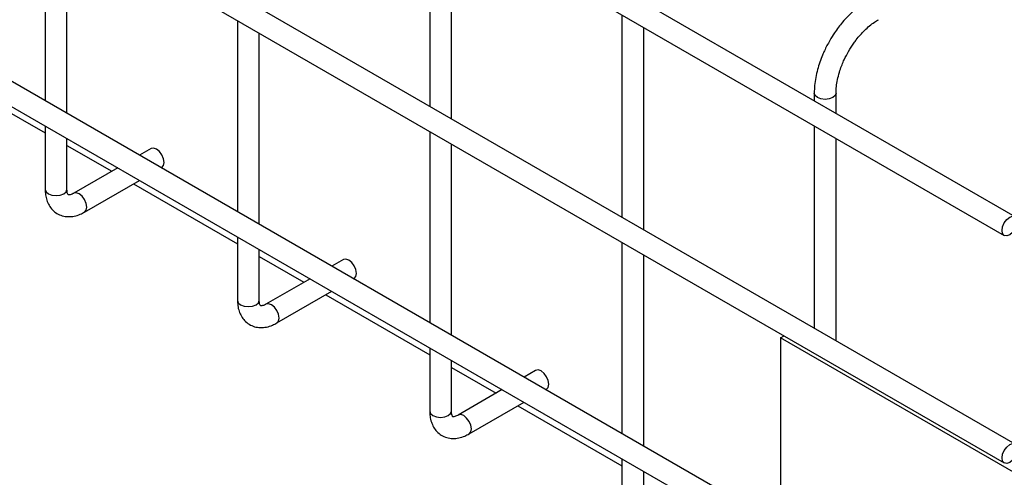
# Model space of a CAD drawing. Header units: inches. Extents: x 0.2 to 10.8, y 0.2 to 8.2.
# Tile 58 of 62: x 9.728 to 10.029, y 6.535 to 6.675. Entities that reach past the tile are written whole.
import ezdxf

# ---------------------------------------------------------------- set-up
doc = ezdxf.new("R2010")
doc.units = ezdxf.units.IN
doc.header["$MEASUREMENT"] = 0

msp = doc.modelspace()

# ---------------------------------------------------------------- linework, layer by layer
for p, q in [((10.03261876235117, 6.615047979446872), (8.679982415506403, 7.395908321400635)), ((8.676649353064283, 7.390134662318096), (10.02928569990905, 6.609274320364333)), ((10.03261876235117, 6.545301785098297), (8.679982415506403, 7.32616212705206)), ((8.676649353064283, 7.320388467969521), (10.02928569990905, 6.539528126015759)), ((8.676649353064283, 7.254044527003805), (10.02928569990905, 6.473184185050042)), ((9.960683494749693, 6.520485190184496), (8.747721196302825, 7.220713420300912)), ((9.735348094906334, 6.70921469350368), (9.735348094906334, 6.650568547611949)), ((9.853199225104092, 6.710926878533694), (9.853199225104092, 6.648878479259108)), ((9.742014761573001, 6.646719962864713), (9.742014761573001, 6.705366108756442)), ((9.859865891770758, 6.64502989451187), (9.859865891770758, 6.707078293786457)), ((9.794273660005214, 6.6751976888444), (9.794273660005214, 6.616551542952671)), ((9.91212479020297, 6.676909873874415), (9.91212479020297, 6.614861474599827)), ((9.918791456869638, 6.611012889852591), (9.918791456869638, 6.673061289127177)), ((9.80094032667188, 6.612702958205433), (9.80094032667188, 6.671349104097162)), ((9.703472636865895, 6.659122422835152), (9.735348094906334, 6.640721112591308)), ((9.97105035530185, 6.652947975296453), (9.97105035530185, 6.650590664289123)), ((9.977717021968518, 6.646742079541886), (9.977717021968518, 6.652947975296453)), ((9.735348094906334, 6.642870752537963), (9.735348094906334, 6.623428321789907)), ((9.97105035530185, 6.642892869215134), (9.97105035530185, 6.580844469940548)), ((9.742014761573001, 6.623428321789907), (9.742014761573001, 6.639022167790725)), ((9.853199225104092, 6.64118068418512), (9.853199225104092, 6.582534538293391)), ((9.977717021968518, 6.576995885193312), (9.977717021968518, 6.639044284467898)), ((9.742014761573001, 6.63687252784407), (9.755730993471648, 6.628954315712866)), ((9.767803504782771, 6.635923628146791), (9.764260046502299, 6.633878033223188)), ((9.859865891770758, 6.578685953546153), (9.859865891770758, 6.637332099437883)), ((9.757592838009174, 6.630029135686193), (9.744085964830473, 6.622231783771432)), ((9.770927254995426, 6.630029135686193), (9.771136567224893, 6.630149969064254)), ((9.747419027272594, 6.616458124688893), (9.764260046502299, 6.626180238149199)), ((9.762398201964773, 6.625105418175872), (9.794273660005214, 6.606704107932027)), ((9.794273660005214, 6.608853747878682), (9.794273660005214, 6.589411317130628)), ((9.91212479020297, 6.607163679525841), (9.91212479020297, 6.548517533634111)), ((9.80094032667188, 6.589411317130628), (9.80094032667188, 6.605005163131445)), ((9.80094032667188, 6.602855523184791), (9.814656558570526, 6.594937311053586)), ((9.918791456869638, 6.544668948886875), (9.918791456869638, 6.603315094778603)), ((9.826729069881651, 6.601906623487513), (9.823185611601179, 6.599861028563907)), ((9.816518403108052, 6.596012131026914), (9.803011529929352, 6.588214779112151)), ((9.829852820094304, 6.596012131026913), (9.830062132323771, 6.596132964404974)), ((9.806344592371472, 6.582441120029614), (9.823185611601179, 6.592163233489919)), ((9.821323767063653, 6.591088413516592), (9.853199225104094, 6.572687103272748)), ((9.960683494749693, 6.577858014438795), (9.961786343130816, 6.57849467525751)), ((9.960683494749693, 6.577858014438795), (9.960683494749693, 6.517808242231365)), ((10.04907184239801, 6.526832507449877), (9.960683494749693, 6.577858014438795)), ((9.853199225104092, 6.574836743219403), (9.853199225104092, 6.555394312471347)), ((9.859865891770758, 6.555394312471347), (9.859865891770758, 6.570988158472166)), ((9.859865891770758, 6.568838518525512), (9.873582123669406, 6.560920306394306)), ((9.885654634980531, 6.567889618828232), (9.88211117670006, 6.565844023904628)), ((9.875443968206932, 6.561995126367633), (9.861937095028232, 6.554197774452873)), ((9.888778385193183, 6.561995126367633), (9.88898769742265, 6.562115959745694)), ((9.86527015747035, 6.548424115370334), (9.88211117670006, 6.55814622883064)), ((9.880249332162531, 6.557071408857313), (9.912124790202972, 6.538670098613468)), ((9.91212479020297, 6.540819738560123), (9.91212479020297, 6.521377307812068)), ((9.918791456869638, 6.521377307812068), (9.918791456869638, 6.536971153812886))]:
    msp.add_line(p, q)
at = {"flags": 128}
for points in [[(9.97771693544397, 6.652961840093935), (9.977717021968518, 6.652947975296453), (9.977463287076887, 6.652211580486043), (9.976740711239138, 6.651587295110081), (9.9756593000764, 6.651170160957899), (9.974383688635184, 6.651023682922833), (9.973108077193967, 6.651170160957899), (9.972026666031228, 6.651587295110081), (9.97130409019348, 6.652211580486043), (9.97105035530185, 6.652947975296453), (9.971050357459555, 6.652950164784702)], [(9.771136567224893, 6.630149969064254), (9.7711367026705, 6.630150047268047), (9.771647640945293, 6.630738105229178), (9.771827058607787, 6.631676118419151), (9.771647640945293, 6.632821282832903), (9.771136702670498, 6.63399925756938), (9.770372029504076, 6.635030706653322), (9.769470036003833, 6.635758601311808), (9.768568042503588, 6.636072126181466), (9.767803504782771, 6.635923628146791)], [(9.735348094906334, 6.623428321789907), (9.735601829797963, 6.622691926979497), (9.736324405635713, 6.622067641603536), (9.737405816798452, 6.621650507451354), (9.738681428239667, 6.621504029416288), (9.739957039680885, 6.621650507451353), (9.741038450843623, 6.622067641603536), (9.741761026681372, 6.622691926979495), (9.742014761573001, 6.623428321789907), (9.742014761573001, 6.623428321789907)], [(9.747426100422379, 6.616462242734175), (9.747930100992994, 6.617046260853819), (9.748109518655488, 6.617984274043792), (9.747930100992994, 6.619129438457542), (9.7474191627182, 6.62030741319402), (9.746654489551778, 6.621338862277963), (9.745752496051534, 6.622066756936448), (9.744850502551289, 6.622380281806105), (9.744094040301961, 6.622236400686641)], [(10.02859520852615, 6.610800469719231), (10.02877462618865, 6.611945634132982), (10.02928556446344, 6.61312360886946), (10.03005023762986, 6.614155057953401), (10.03095223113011, 6.614882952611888), (10.03185422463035, 6.615196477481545), (10.03261889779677, 6.615047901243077), (10.03312983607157, 6.614459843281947), (10.03330925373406, 6.613521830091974), (10.03312983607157, 6.612376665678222), (10.03261889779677, 6.611198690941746), (10.03185422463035, 6.610167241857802), (10.03095223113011, 6.609439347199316), (10.03005023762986, 6.609125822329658), (10.02928556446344, 6.609274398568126), (10.02877462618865, 6.609862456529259), (10.02859520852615, 6.610800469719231)], [(9.830062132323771, 6.596132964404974), (9.830062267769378, 6.596133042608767), (9.830573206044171, 6.5967211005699), (9.830752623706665, 6.597659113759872), (9.830573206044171, 6.598804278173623), (9.830062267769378, 6.599982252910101), (9.829297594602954, 6.601013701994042), (9.828395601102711, 6.601741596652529), (9.827493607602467, 6.602055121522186), (9.826729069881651, 6.601906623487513)], [(9.794273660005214, 6.589411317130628), (9.794527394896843, 6.588674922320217), (9.795249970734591, 6.588050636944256), (9.79633138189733, 6.587633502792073), (9.797606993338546, 6.587487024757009), (9.798882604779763, 6.587633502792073), (9.799964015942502, 6.588050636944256), (9.800686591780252, 6.588674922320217), (9.80094032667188, 6.589411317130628), (9.80094032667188, 6.589411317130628)], [(9.806351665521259, 6.582445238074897), (9.806855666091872, 6.583029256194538), (9.807035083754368, 6.583967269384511), (9.806855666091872, 6.585112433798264), (9.806344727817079, 6.586290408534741), (9.805580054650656, 6.587321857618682), (9.804678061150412, 6.588049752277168), (9.803776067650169, 6.588363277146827), (9.803019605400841, 6.588219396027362)], [(9.88898769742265, 6.562115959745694), (9.888987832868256, 6.562116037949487), (9.88949877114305, 6.562704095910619), (9.889678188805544, 6.563642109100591), (9.88949877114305, 6.564787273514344), (9.888987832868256, 6.565965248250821), (9.888223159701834, 6.566996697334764), (9.88732116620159, 6.567724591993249), (9.886419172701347, 6.568038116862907), (9.885654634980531, 6.567889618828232)], [(9.853199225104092, 6.555394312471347), (9.853452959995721, 6.554657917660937), (9.85417553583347, 6.554033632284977), (9.855256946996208, 6.553616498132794), (9.856532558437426, 6.553470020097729), (9.857808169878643, 6.553616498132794), (9.85888958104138, 6.554033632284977), (9.85961215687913, 6.554657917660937), (9.859865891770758, 6.555394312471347)], [(9.865277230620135, 6.548428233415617), (9.86578123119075, 6.54901225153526), (9.865960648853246, 6.549950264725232), (9.86578123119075, 6.551095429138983), (9.865270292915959, 6.552273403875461), (9.864505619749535, 6.553304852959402), (9.86360362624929, 6.554032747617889), (9.862701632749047, 6.554346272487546), (9.86194517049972, 6.554202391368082)], [(10.02859520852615, 6.541054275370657), (10.02877462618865, 6.542199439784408), (10.02928556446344, 6.543377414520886), (10.03005023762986, 6.544408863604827), (10.03095223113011, 6.545136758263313), (10.03185422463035, 6.545450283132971), (10.03261889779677, 6.545301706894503), (10.03312983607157, 6.544713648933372), (10.03330925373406, 6.543775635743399), (10.03312983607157, 6.542630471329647), (10.03261889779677, 6.54145249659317), (10.03185422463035, 6.540421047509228), (10.03095223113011, 6.539693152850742), (10.03005023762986, 6.539379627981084), (10.02928556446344, 6.539528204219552), (10.02877462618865, 6.540116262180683), (10.02859520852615, 6.541054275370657)]]:
    msp.add_lwpolyline(points, dxfattribs=at)
for points, knots in [([(9.987393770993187, 6.68121500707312), (9.98682560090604, 6.680882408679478), (9.985502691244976, 6.680107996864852), (9.983533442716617, 6.678555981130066), (9.98153362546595, 6.676705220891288), (9.979868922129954, 6.674883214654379), (9.978458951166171, 6.673123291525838), (9.977119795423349, 6.671269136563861), (9.976272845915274, 6.669867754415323), (9.97579348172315, 6.669074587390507)], [0, 0, 0, 0, 0.1283234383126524, 0.298784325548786, 0.4606599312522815, 0.6146976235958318, 0.7261238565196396, 0.8449890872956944, 1, 1, 1, 1]), ([(9.981567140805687, 6.665741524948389), (9.98209782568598, 6.666608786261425), (9.982844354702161, 6.667828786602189), (9.984083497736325, 6.669493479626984), (9.985183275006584, 6.670830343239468), (9.986544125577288, 6.672268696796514), (9.98799259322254, 6.673580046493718), (9.989409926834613, 6.674678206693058), (9.990313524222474, 6.675215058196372), (9.990721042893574, 6.6754571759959)], [0, 0, 0, 0, 0.2073161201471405, 0.2916372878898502, 0.430190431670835, 0.5718852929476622, 0.7213622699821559, 0.8743355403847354, 0.9999999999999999, 0.9999999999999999, 0.9999999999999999, 0.9999999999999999]), ([(9.97579348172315, 6.669074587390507), (9.975224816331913, 6.66803059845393), (9.974424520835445, 6.666561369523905), (9.973447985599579, 6.664319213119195), (9.972714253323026, 6.662391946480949), (9.972012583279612, 6.660096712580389), (9.97147530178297, 6.657719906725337), (9.971117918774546, 6.655301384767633), (9.971074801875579, 6.653734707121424), (9.971053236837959, 6.652951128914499)], [0, 0, 0, 0, 0.198755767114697, 0.2797134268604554, 0.4132806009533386, 0.5507388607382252, 0.6970454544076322, 0.8484764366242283, 1, 1, 1, 1]), ([(9.977737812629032, 6.652965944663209), (9.977731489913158, 6.65311335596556), (9.977698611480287, 6.653879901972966), (9.977866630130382, 6.655448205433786), (9.978258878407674, 6.657625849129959), (9.978844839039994, 6.659699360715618), (9.979526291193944, 6.661568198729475), (9.980365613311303, 6.663535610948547), (9.981106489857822, 6.664895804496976), (9.981567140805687, 6.665741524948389)], [0, 0, 0, 0, 0.0411465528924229, 0.2139640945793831, 0.382589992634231, 0.5566009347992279, 0.6839737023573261, 0.8035059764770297, 1, 1, 1, 1]), ([(9.735355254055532, 6.623429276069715), (9.73537332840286, 6.622878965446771), (9.735411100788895, 6.621728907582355), (9.73580070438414, 6.620083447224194), (9.736484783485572, 6.618510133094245), (9.737510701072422, 6.617117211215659), (9.738889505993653, 6.615984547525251), (9.740553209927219, 6.615250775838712), (9.742387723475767, 6.614974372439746), (9.74425986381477, 6.615159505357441), (9.745957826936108, 6.615667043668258), (9.74698385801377, 6.616247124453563), (9.747412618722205, 6.616489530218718)], [0, 0, 0, 0, 0.08959521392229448, 0.1872391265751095, 0.2860034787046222, 0.3856056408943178, 0.4876002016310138, 0.595683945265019, 0.7006836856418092, 0.8094383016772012, 0.9203675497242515, 1, 1, 1, 1]), ([(9.744089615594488, 6.622245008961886), (9.74404115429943, 6.622213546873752), (9.743733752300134, 6.622013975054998), (9.74325316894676, 6.621834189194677), (9.742735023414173, 6.621704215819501), (9.742448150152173, 6.6217182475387), (9.742407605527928, 6.621750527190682), (9.742422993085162, 6.621701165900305), (9.742213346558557, 6.622037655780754), (9.742043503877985, 6.622629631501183), (9.742030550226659, 6.623190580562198), (9.74202475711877, 6.623441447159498)], [0, 0, 0, 0, 0.01929033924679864, 0.1223634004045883, 0.2270619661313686, 0.3376388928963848, 0.465826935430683, 0.6581481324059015, 0.793211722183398, 0.9075205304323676, 0.9999999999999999, 0.9999999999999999, 0.9999999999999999, 0.9999999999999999]), ([(9.79428081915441, 6.589412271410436), (9.794298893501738, 6.58886196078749), (9.794336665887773, 6.587711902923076), (9.79472626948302, 6.586066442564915), (9.795410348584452, 6.584493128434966), (9.796436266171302, 6.58310020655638), (9.797815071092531, 6.581967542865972), (9.799478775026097, 6.581233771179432), (9.801313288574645, 6.580957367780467), (9.80318542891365, 6.581142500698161), (9.804883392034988, 6.581650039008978), (9.805909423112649, 6.582230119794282), (9.806338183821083, 6.58247252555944)], [0, 0, 0, 0, 0.0895952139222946, 0.1872391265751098, 0.2860034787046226, 0.3856056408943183, 0.4876002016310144, 0.5956839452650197, 0.70068368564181, 0.8094383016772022, 0.9203675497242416, 1, 1, 1, 1]), ([(9.803015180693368, 6.588228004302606), (9.802966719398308, 6.588196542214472), (9.802659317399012, 6.587996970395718), (9.80217873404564, 6.587817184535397), (9.801660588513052, 6.587687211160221), (9.801373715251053, 6.58770124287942), (9.801333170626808, 6.587733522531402), (9.80134855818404, 6.587684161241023), (9.801138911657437, 6.588020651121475), (9.800969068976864, 6.588612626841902), (9.800956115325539, 6.58917357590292), (9.800950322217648, 6.589424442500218)], [0, 0, 0, 0, 0.01929033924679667, 0.1223634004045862, 0.2270619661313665, 0.3376388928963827, 0.4658269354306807, 0.6581481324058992, 0.7932117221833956, 0.9075205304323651, 1, 1, 1, 1]), ([(9.853206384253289, 6.555395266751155), (9.85322445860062, 6.55484495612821), (9.853262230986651, 6.553694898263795), (9.853651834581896, 6.552049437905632), (9.85433591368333, 6.550476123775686), (9.85536183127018, 6.549083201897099), (9.856740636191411, 6.54795053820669), (9.858404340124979, 6.547216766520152), (9.860238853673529, 6.546940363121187), (9.862110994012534, 6.547125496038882), (9.863808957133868, 6.547633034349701), (9.86483498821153, 6.548213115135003), (9.865263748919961, 6.548455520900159)], [0, 0, 0, 0, 0.08959521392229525, 0.187239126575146, 0.286003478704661, 0.3856056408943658, 0.4876002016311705, 0.59568394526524, 0.7006836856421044, 0.8094383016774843, 0.9203675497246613, 0.9999999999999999, 0.9999999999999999, 0.9999999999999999, 0.9999999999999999]), ([(9.861940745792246, 6.554210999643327), (9.861892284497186, 6.554179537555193), (9.861584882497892, 6.553979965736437), (9.861104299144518, 6.553800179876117), (9.86058615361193, 6.55367020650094), (9.860299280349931, 6.553684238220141), (9.860258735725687, 6.553716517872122), (9.860274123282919, 6.553667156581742), (9.860064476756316, 6.554003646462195), (9.859894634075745, 6.554595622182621), (9.859881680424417, 6.555156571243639), (9.859875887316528, 6.555407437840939)], [0, 0, 0, 0, 0.01929033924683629, 0.1223634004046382, 0.2270619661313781, 0.3376388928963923, 0.4658269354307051, 0.6581481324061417, 0.7932117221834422, 0.907520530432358, 0.9999999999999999, 0.9999999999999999, 0.9999999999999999, 0.9999999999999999])]:
    msp.add_open_spline(points, degree=3, knots=knots)

doc.saveas('drawing.dxf')
